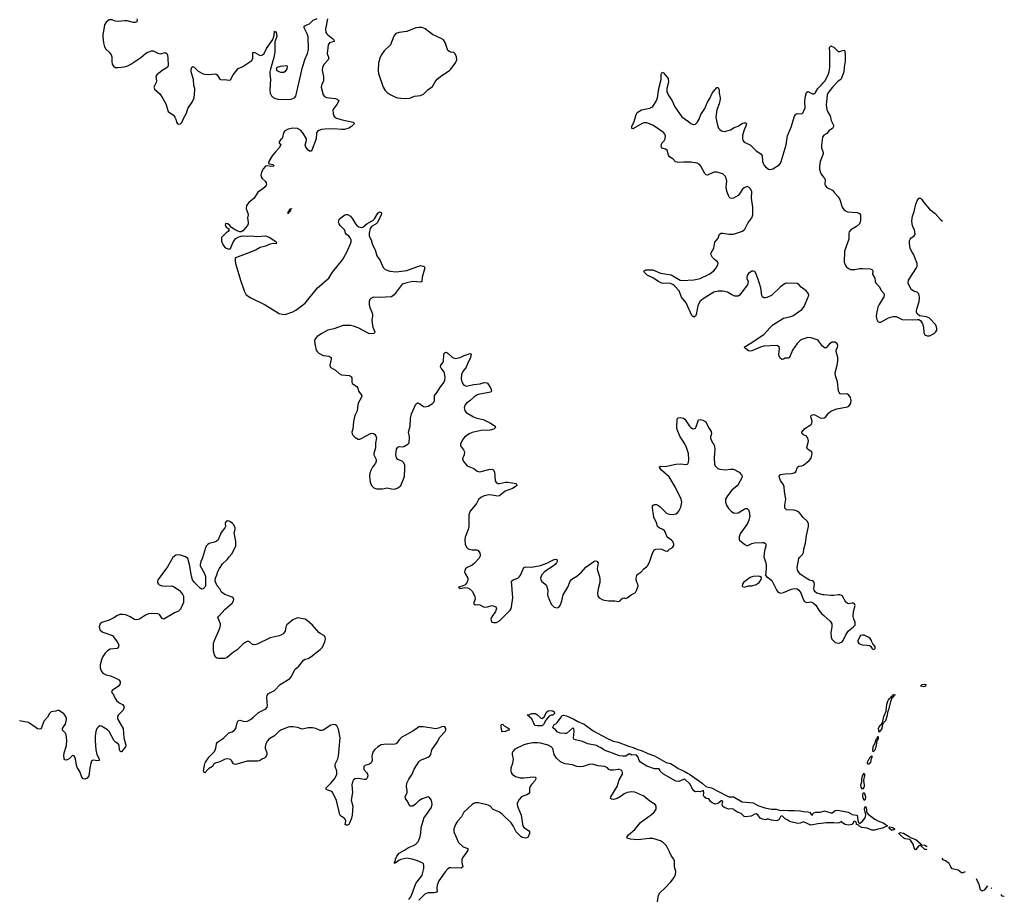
# Model space of a CAD drawing. Header units: inches. Extents: x 1839294 to 1929364, y 762242 to 909984.
# Tile 25 of 76: x 1909414 to 1922375, y 784944 to 796516. Entities that reach past the tile are written whole.
import ezdxf

# ---------------------------------------------------------------- set-up
doc = ezdxf.new("R2010")
doc.units = ezdxf.units.IN
doc.header["$MEASUREMENT"] = 0
for name, color, linetype in [('B9708', 7, 'Continuous'), ('B9718', 7, 'Continuous'), ('B9719', 7, 'Continuous'), ('B9728', 7, 'Continuous'), ('B9729', 7, 'Continuous')]:
    doc.layers.add(name, color=color, linetype=linetype)

msp = doc.modelspace()

# ---------------------------------------------------------------- linework, layer by layer
at = {"layer": 'B9708', "color": 6, "elevation": 500}
for points in [[(1910000, 787380), (1909992, 787390), (1909930, 787428), (1909910, 787428), (1909890, 787420), (1909830, 787411), (1909807, 787390), (1909781, 787339), (1909730, 787288), (1909702, 787198), (1909690, 787186), (1909670, 787182), (1909650, 787187), (1909630, 787199), (1909530, 787270), (1909410, 787290)], [(1910000, 787146), (1909976, 787170), (1909978, 787190), (1910000, 787225)], [(1910000, 786794), (1909997, 786797), (1909995, 786830), (1910000, 786869)]]:
    msp.add_lwpolyline(points, dxfattribs=at)
at = {"layer": 'B9718', "color": 6}
for points, elevation in [([(1914537, 784943), (1914562, 784978), (1914575, 785005), (1914629, 785151), (1914691, 785230), (1914710, 785263), (1914734, 785350), (1914735, 785390), (1914730, 785410), (1914719, 785419), (1914651, 785450), (1914582, 785470), (1914510, 785483), (1914470, 785478), (1914430, 785466), (1914405, 785455), (1914370, 785429), (1914354, 785426), (1914350, 785416), (1914345, 785425), (1914357, 785443), (1914363, 785470), (1914380, 785510), (1914410, 785550), (1914479, 785590), (1914530, 785627), (1914596, 785650), (1914630, 785669), (1914664, 785710), (1914686, 785770), (1914694, 785814), (1914699, 785890), (1914728, 785990), (1914736, 786010), (1914789, 786090), (1914832, 786148), (1914843, 786190), (1914841, 786221), (1914830, 786251), (1914810, 786284), (1914790, 786291), (1914710, 786267), (1914670, 786241), (1914625, 786195), (1914590, 786171), (1914570, 786167), (1914550, 786170), (1914524, 786224), (1914492, 786270), (1914488, 786290), (1914514, 786350), (1914516, 786370), (1914507, 786430), (1914512, 786470), (1914536, 786524), (1914580, 786590), (1914606, 786654), (1914667, 786753), (1914690, 786774), (1914790, 786813), (1914813, 786830), (1914825, 786850), (1914840, 786910), (1914911, 787010), (1914943, 787077), (1915016, 787150), (1915024, 787170), (1915025, 787190), (1915012, 787212), (1914990, 787217), (1914970, 787214), (1914925, 787195), (1914890, 787188), (1914730, 787213), (1914670, 787211), (1914644, 787196), (1914590, 787155), (1914445, 787075), (1914415, 787045), (1914370, 786990), (1914330, 786980), (1914237, 786983), (1914170, 786975), (1914130, 786951), (1914087, 786913), (1914069, 786890), (1914052, 786850), (1914049, 786830), (1914054, 786770), (1914042, 786738), (1914020, 786720), (1913956, 786704), (1913942, 786690), (1913946, 786650), (1913981, 786610), (1913991, 786590), (1913996, 786570), (1913990, 786536), (1913970, 786521), (1913950, 786519), (1913872, 786532), (1913831, 786529), (1913810, 786517), (1913794, 786490), (1913785, 786450), (1913793, 786350), (1913779, 786250), (1913801, 786170), (1913790, 786050), (1913781, 786010), (1913756, 785944), (1913746, 785930), (1913730, 785918), (1913710, 785917), (1913698, 785930), (1913706, 785970), (1913697, 785997), (1913687, 786010), (1913650, 786031), (1913630, 786057), (1913584, 786244), (1913532, 786352), (1913510, 786368), (1913470, 786378), (1913450, 786389), (1913447, 786407), (1913446, 786410), (1913510, 786470), (1913560, 786530), (1913581, 786570), (1913587, 786590), (1913587, 786630), (1913567, 786690), (1913566, 786710), (1913571, 786730), (1913600, 786790), (1913611, 786829), (1913632, 787070), (1913610, 787184), (1913590, 787224), (1913570, 787239), (1913550, 787243), (1913510, 787234), (1913410, 787170), (1913390, 787163), (1913370, 787163), (1913312, 787192), (1913270, 787200), (1913210, 787199), (1913130, 787180), (1913070, 787202), (1913014, 787214), (1912970, 787215), (1912950, 787210), (1912850, 787168), (1912824, 787150), (1912767, 787093), (1912695, 787050), (1912675, 787030), (1912652, 786990), (1912645, 786950), (1912646, 786930), (1912665, 786870), (1912665, 786850), (1912650, 786810), (1912638, 786802), (1912610, 786794), (1912570, 786767), (1912550, 786760), (1912410, 786761), (1912270, 786720), (1912250, 786718), (1912228, 786728), (1912202, 786770), (1912190, 786782), (1912169, 786789), (1912130, 786790), (1912110, 786784), (1912050, 786752), (1911985, 786735), (1911964, 786716), (1911950, 786690), (1911900, 786660), (1911850, 786607), (1911836, 786616), (1911835, 786635), (1911853, 786730), (1911861, 786750), (1911910, 786820), (1911976, 786890), (1911996, 786930), (1912005, 786990), (1912016, 787010), (1912096, 787064), (1912167, 787133), (1912210, 787149), (1912243, 787170), (1912257, 787190), (1912275, 787265), (1912290, 787290), (1912310, 787300), (1912370, 787284), (1912411, 787289), (1912450, 787310), (1912490, 787339), (1912558, 787402), (1912652, 787450), (1912671, 787470), (1912676, 787490), (1912667, 787593), (1912671, 787629), (1912680, 787640), (1912690, 787650), (1912770, 787690), (1912841, 787770), (1912970, 787850), (1912990, 787875), (1913035, 787965), (1913089, 788011), (1913151, 788089), (1913170, 788102), (1913210, 788113), (1913247, 788133), (1913371, 788230), (1913398, 788262), (1913414, 788290), (1913431, 788330), (1913439, 788370), (1913436, 788390), (1913424, 788410), (1913370, 788440), (1913350, 788456), (1913270, 788551), (1913200, 788610), (1913170, 788630), (1913070, 788646), (1913010, 788620), (1912930, 788556), (1912918, 788530), (1912907, 788470), (1912882, 788438), (1912850, 788417), (1912830, 788409), (1912710, 788385), (1912541, 788299), (1912510, 788291), (1912477, 788297), (1912441, 788330), (1912430, 788336), (1912410, 788337), (1912390, 788328), (1912350, 788299), (1912310, 788263), (1912276, 788224), (1912210, 788181), (1912141, 788119), (1912110, 788112), (1912030, 788110), (1912010, 788115), (1911990, 788130), (1911978, 788158), (1911965, 788210), (1911965, 788315), (1911976, 788350), (1912048, 788510), (1912059, 788550), (1912058, 788570), (1912024, 788650), (1912033, 788670), (1912119, 788761), (1912210, 788842), (1912227, 788870), (1912232, 788890), (1912222, 788910), (1912210, 788918), (1912114, 788954), (1912070, 788983), (1912050, 789029), (1912012, 789070), (1911985, 789130), (1911990, 789170), (1912008, 789212), (1912022, 789258), (1912043, 789297), (1912082, 789358), (1912150, 789418), (1912171, 789450), (1912207, 789490), (1912258, 789590), (1912261, 789650), (1912236, 789770), (1912251, 789810), (1912250, 789834), (1912230, 789873), (1912215, 789890), (1912190, 789910), (1912170, 789917), (1912150, 789921), (1912126, 789910), (1912119, 789890), (1912121, 789850), (1912115, 789830), (1912067, 789770), (1912026, 789674), (1912005, 789655), (1911978, 789642), (1911910, 789625), (1911890, 789613), (1911870, 789592), (1911860, 789570), (1911822, 789438), (1911799, 789390), (1911789, 789350), (1911791, 789330), (1911845, 789230), (1911858, 789190), (1911858, 789070), (1911850, 789049), (1911830, 789029), (1911810, 789022), (1911790, 789037), (1911715, 789110), (1911687, 789147), (1911674, 789194), (1911649, 789350), (1911626, 789426), (1911598, 789450), (1911529, 789470), (1911490, 789475), (1911470, 789471), (1911430, 789442), (1911361, 789319), (1911235, 789150), (1911226, 789130), (1911227, 789110), (1911239, 789090), (1911250, 789083), (1911290, 789067), (1911330, 789063), (1911410, 789066), (1911440, 789060), (1911512, 789010), (1911559, 788959), (1911570, 788930), (1911570, 788850), (1911530, 788763), (1911505, 788735), (1911450, 788712), (1911310, 788631), (1911290, 788639), (1911254, 788690), (1911230, 788700), (1911150, 788703), (1911110, 788699), (1911070, 788683), (1910990, 788631), (1910950, 788622), (1910927, 788627), (1910870, 788662), (1910810, 788686), (1910770, 788691), (1910731, 788689), (1910701, 788679), (1910654, 788646), (1910590, 788618), (1910493, 788587), (1910472, 788570), (1910459, 788530), (1910470, 788488), (1910490, 788470), (1910510, 788460), (1910634, 788414), (1910650, 788399), (1910697, 788330), (1910717, 788290), (1910714, 788266), (1910695, 788245), (1910606, 788234), (1910570, 788213), (1910540, 788180), (1910510, 788138), (1910490, 788096), (1910473, 788030), (1910473, 787990), (1910486, 787950), (1910510, 787921), (1910550, 787899), (1910610, 787882), (1910688, 787848), (1910719, 787830), (1910735, 787810), (1910738, 787790), (1910730, 787770), (1910714, 787750), (1910630, 787692), (1910622, 787670), (1910650, 787633), (1910670, 787585), (1910690, 787558), (1910722, 787530), (1910767, 787507), (1910786, 787486), (1910790, 787470), (1910777, 787430), (1910716, 787370), (1910702, 787350), (1910699, 787330), (1910706, 787310), (1910775, 787190), (1910784, 787070), (1910810, 786970), (1910806, 786950), (1910754, 786886), (1910750, 786883), (1910739, 786890), (1910730, 786898), (1910726, 786910), (1910721, 786970), (1910708, 786988), (1910676, 787010), (1910658, 787030), (1910593, 787153), (1910570, 787174), (1910490, 787222), (1910470, 787224), (1910450, 787214), (1910431, 787189), (1910418, 787150), (1910408, 787090), (1910407, 787030), (1910414, 786910), (1910431, 786850), (1910460, 786790), (1910459, 786770), (1910430, 786765), (1910390, 786773), (1910370, 786772), (1910360, 786760), (1910350, 786735), (1910337, 786670), (1910324, 786570), (1910301, 786539), (1910270, 786524), (1910250, 786529), (1910230, 786549), (1910206, 786626), (1910170, 786677), (1910160, 786710), (1910150, 786792), (1910130, 786831), (1910110, 786835), (1910064, 786790), (1910030, 786774), (1910010, 786780), (1910000, 786794)], 500), ([(1915328, 790000), (1915327, 789993), (1915328, 789850), (1915319, 789810), (1915277, 789710), (1915272, 789670), (1915278, 789618), (1915295, 789575), (1915316, 789556), (1915370, 789543), (1915430, 789543), (1915450, 789533), (1915470, 789500), (1915477, 789470), (1915472, 789450), (1915461, 789430), (1915397, 789363), (1915370, 789342), (1915303, 789310), (1915281, 789290), (1915272, 789270), (1915270, 789250), (1915282, 789222), (1915313, 789170), (1915315, 789145), (1915303, 789117), (1915278, 789082), (1915237, 789063), (1915192, 789050), (1915210, 789032), (1915275, 789045), (1915310, 789042), (1915330, 789033), (1915370, 788996), (1915388, 788968), (1915406, 788926), (1915408, 788892), (1915393, 788850), (1915393, 788833), (1915410, 788816), (1915450, 788823), (1915470, 788820), (1915530, 788788), (1915570, 788792), (1915630, 788808), (1915661, 788801), (1915681, 788790), (1915691, 788770), (1915678, 788730), (1915630, 788660), (1915618, 788630), (1915620, 788610), (1915630, 788590), (1915650, 788585), (1915690, 788586), (1915730, 788606), (1915870, 788748), (1915882, 788770), (1915887, 788793), (1915904, 788910), (1915890, 789130), (1915910, 789149), (1915970, 789168), (1915994, 789190), (1916007, 789210), (1916051, 789309), (1916070, 789319), (1916150, 789315), (1916270, 789335), (1916353, 789367), (1916450, 789416), (1916470, 789420), (1916490, 789410), (1916490, 789390), (1916479, 789370), (1916464, 789350), (1916439, 789330), (1916325, 789255), (1916285, 789210), (1916269, 789170), (1916272, 789150), (1916284, 789130), (1916329, 789089), (1916347, 789067), (1916365, 789010), (1916362, 788950), (1916366, 788930), (1916410, 788827), (1916450, 788787), (1916490, 788780), (1916510, 788788), (1916530, 788811), (1916550, 788870), (1916567, 788950), (1916630, 789050), (1916661, 789130), (1916672, 789148), (1916695, 789165), (1916750, 789194), (1916810, 789247), (1916868, 789312), (1916970, 789388), (1916990, 789396), (1917012, 789392), (1917027, 789370), (1917017, 789290), (1917019, 789270), (1917047, 789190), (1917052, 789152), (1917052, 789110), (1917029, 789030), (1917021, 788970), (1917026, 788930), (1917042, 788910), (1917090, 788885), (1917110, 788880), (1917170, 788870), (1917250, 788870), (1917296, 788864), (1917318, 788870), (1917342, 788898), (1917355, 788905), (1917370, 788908), (1917390, 788903), (1917411, 788909), (1917465, 788950), (1917519, 788981), (1917535, 789005), (1917554, 789066), (1917551, 789090), (1917536, 789116), (1917528, 789148), (1917527, 789170), (1917537, 789203), (1917550, 789221), (1917591, 789249), (1917628, 789292), (1917663, 789317), (1917683, 789337), (1917710, 789391), (1917742, 789498), (1917760, 789530), (1917770, 789542), (1917790, 789550), (1917833, 789553), (1917869, 789549), (1917910, 789527), (1917935, 789525), (1917950, 789531), (1917970, 789550), (1918006, 789574), (1918023, 789597), (1918026, 789614), (1918013, 789650), (1917996, 789670), (1917939, 789710), (1917916, 789770), (1917903, 789790), (1917879, 789810), (1917830, 789830), (1917811, 789850), (1917799, 789890), (1917763, 789970), (1917758, 790000)], 500), ([(1919023, 790000), (1919024, 789990), (1919012, 789930), (1918993, 789887), (1918899, 789750), (1918886, 789714), (1918884, 789684), (1918891, 789670), (1918958, 789610), (1918990, 789595), (1919010, 789602), (1919050, 789627), (1919085, 789635), (1919190, 789639), (1919210, 789636), (1919230, 789623), (1919236, 789610), (1919238, 789590), (1919220, 789530), (1919208, 789450), (1919234, 789370), (1919241, 789330), (1919242, 789290), (1919231, 789210), (1919245, 789190), (1919290, 789162), (1919316, 789136), (1919370, 789026), (1919390, 788995), (1919410, 788979), (1919430, 788971), (1919470, 788979), (1919575, 789025), (1919610, 789034), (1919649, 789029), (1919672, 789012), (1919696, 788976), (1919721, 788901), (1919743, 788863), (1919770, 788848), (1919830, 788859), (1919862, 788842), (1919894, 788814), (1919934, 788750), (1919970, 788704), (1920000, 788677)], 500), ([(1920000, 788950), (1919991, 788951), (1919909, 788970), (1919887, 788987), (1919873, 789010), (1919870, 789030), (1919875, 789090), (1919872, 789110), (1919864, 789124), (1919850, 789135), (1919810, 789143), (1919767, 789167), (1919690, 789223), (1919665, 789250), (1919654, 789274), (1919649, 789310), (1919670, 789427), (1919679, 789441), (1919719, 789481), (1919730, 789505), (1919735, 789550), (1919759, 789630), (1919772, 789730), (1919797, 789850), (1919797, 789890), (1919780, 789920), (1919728, 789968), (1919702, 790000)], 500), ([(1910000, 787225), (1910016, 787250), (1910028, 787308), (1910029, 787330), (1910010, 787368), (1910000, 787380)], 500), ([(1920000, 785946), (1919922, 785938), (1919830, 785918), (1919730, 785961), (1919690, 785945), (1919657, 785943), (1919563, 785963), (1919543, 785970), (1919526, 785986), (1919490, 786001), (1919450, 786040), (1919430, 786035), (1919409, 785990), (1919390, 785980), (1919370, 785978), (1919310, 785983), (1919270, 785998), (1919250, 785997), (1919230, 785991), (1919190, 785997), (1919162, 786010), (1919130, 786056), (1919110, 786068), (1919090, 786065), (1919043, 786037), (1918970, 786028), (1918950, 786031), (1918910, 786074), (1918862, 786090), (1918828, 786110), (1918809, 786129), (1918790, 786134), (1918743, 786130), (1918690, 786150), (1918670, 786163), (1918659, 786190), (1918664, 786216), (1918671, 786231), (1918660, 786240), (1918650, 786241), (1918612, 786208), (1918590, 786198), (1918570, 786197), (1918530, 786211), (1918508, 786230), (1918485, 786265), (1918450, 786269), (1918423, 786290), (1918415, 786310), (1918421, 786350), (1918415, 786370), (1918410, 786373), (1918395, 786365), (1918370, 786359), (1918350, 786364), (1918310, 786359), (1918290, 786369), (1918261, 786410), (1918240, 786460), (1918170, 786523), (1918150, 786522), (1918090, 786493), (1918050, 786500), (1917890, 786592), (1917847, 786630), (1917830, 786659), (1917770, 786660), (1917670, 786696), (1917586, 786750), (1917570, 786770), (1917555, 786815), (1917530, 786844), (1917470, 786838), (1917450, 786855), (1917430, 786855), (1917402, 786830), (1917393, 786827), (1917355, 786825), (1917310, 786832), (1917181, 786881), (1917130, 786896), (1917102, 786910), (1917061, 786941), (1917034, 786950), (1917007, 786967), (1916891, 786990), (1916821, 787021), (1916730, 787040), (1916710, 787050), (1916703, 787070), (1916715, 787155), (1916710, 787193), (1916690, 787194), (1916610, 787126), (1916590, 787124), (1916530, 787130), (1916490, 787149), (1916463, 787183), (1916444, 787190), (1916433, 787210), (1916450, 787245), (1916470, 787251), (1916490, 787271), (1916533, 787327), (1916550, 787356), (1916573, 787367), (1916610, 787359), (1916710, 787312), (1916762, 787282), (1916845, 787250), (1916961, 787161), (1917142, 787062), (1917225, 787025), (1917290, 787011), (1917430, 786958), (1917490, 786941), (1917539, 786919), (1917610, 786896), (1917683, 786863), (1917770, 786830), (1917925, 786745), (1917979, 786730), (1918048, 786690), (1918084, 786664), (1918163, 786630), (1918203, 786603), (1918230, 786592), (1918396, 786470), (1918446, 786426), (1918520, 786410), (1918723, 786303), (1918754, 786294), (1918810, 786291), (1918830, 786284), (1918925, 786225), (1919070, 786214), (1919130, 786178), (1919225, 786145), (1919310, 786129), (1919370, 786128), (1919430, 786114), (1919470, 786117), (1919530, 786111), (1919610, 786114), (1919690, 786107), (1919730, 786098), (1919790, 786095), (1919809, 786089), (1919829, 786070), (1919836, 786056), (1919850, 786051), (1919855, 786070), (1919870, 786082), (1919890, 786090), (1919950, 786092), (1920000, 786105)], 400), ([(1910000, 786869), (1910000, 786870), (1910029, 786969), (1910034, 787034), (1910026, 787110), (1910015, 787130), (1910000, 787146)], 500), ([(1917810, 784910), (1917824, 784996), (1917840, 785030), (1917908, 785092), (1917987, 785173), (1918028, 785230), (1918046, 785270), (1918052, 785310), (1918033, 785370), (1918034, 785450), (1918024, 785470), (1917993, 785510), (1917970, 785570), (1917930, 785646), (1917890, 785688), (1917850, 785712), (1917750, 785745), (1917704, 785744), (1917550, 785725), (1917453, 785733), (1917422, 785742), (1917409, 785750), (1917411, 785770), (1917428, 785790), (1917510, 785860), (1917587, 785953), (1917730, 786058), (1917764, 786090), (1917791, 786130), (1917793, 786170), (1917779, 786190), (1917710, 786234), (1917630, 786299), (1917510, 786354), (1917470, 786357), (1917410, 786348), (1917370, 786330), (1917330, 786299), (1917278, 786270), (1917230, 786257), (1917203, 786263), (1917193, 786270), (1917196, 786290), (1917278, 786430), (1917305, 786515), (1917350, 786590), (1917350, 786613), (1917343, 786630), (1917330, 786642), (1917310, 786650), (1917291, 786651), (1917230, 786641), (1917190, 786642), (1917170, 786653), (1917150, 786672), (1917116, 786690), (1917030, 786701), (1916950, 786722), (1916910, 786719), (1916830, 786692), (1916790, 786687), (1916750, 786692), (1916690, 786712), (1916590, 786726), (1916533, 786753), (1916479, 786799), (1916451, 786850), (1916430, 786927), (1916410, 786950), (1916372, 786970), (1916270, 787000), (1916230, 787004), (1916170, 787002), (1916098, 786990), (1916050, 786976), (1915930, 786919), (1915904, 786890), (1915897, 786870), (1915895, 786850), (1915908, 786788), (1915899, 786730), (1915881, 786670), (1915877, 786630), (1915882, 786610), (1915898, 786590), (1915941, 786561), (1916002, 786542), (1916050, 786541), (1916177, 786557), (1916202, 786550), (1916209, 786530), (1916197, 786503), (1916150, 786453), (1916135, 786430), (1916126, 786406), (1916124, 786350), (1916113, 786330), (1916090, 786318), (1916050, 786307), (1916020, 786290), (1915990, 786256), (1915964, 786210), (1915962, 786190), (1915966, 786170), (1916014, 786050), (1916032, 785932), (1916039, 785910), (1916051, 785890), (1916111, 785850), (1916127, 785830), (1916126, 785810), (1916101, 785759), (1916090, 785751), (1916070, 785749), (1916030, 785759), (1916010, 785771), (1915950, 785832), (1915910, 785910), (1915882, 785950), (1915770, 786060), (1915730, 786092), (1915647, 786127), (1915607, 786167), (1915582, 786182), (1915550, 786192), (1915450, 786211), (1915410, 786212), (1915390, 786205), (1915370, 786192), (1915261, 786090), (1915230, 786030), (1915179, 785970), (1915151, 785930), (1915128, 785870), (1915130, 785830), (1915190, 785692), (1915250, 785635), (1915314, 785610), (1915313, 785590), (1915302, 785570), (1915244, 785490), (1915234, 785470), (1915233, 785430), (1915248, 785370), (1915226, 785354), (1915090, 785359), (1915070, 785356), (1915050, 785344), (1915015, 785305), (1914930, 785185), (1914911, 785130), (1914907, 785090), (1914909, 785050), (1914901, 785039), (1914889, 785031), (1914872, 785028), (1914790, 785027), (1914747, 785013), (1914668, 784932)], 500)]:
    msp.add_lwpolyline(points, dxfattribs=dict(at, elevation=elevation))
for points, elevation in [([(1919130, 789195), (1919070, 789190), (1919030, 789177), (1918941, 789110), (1918927, 789090), (1918924, 789070), (1918930, 789058), (1918950, 789051), (1919010, 789066), (1919050, 789069), (1919110, 789085), (1919147, 789110), (1919176, 789150), (1919181, 789170), (1919177, 789177), (1919158, 789190)], 500), ([(1916430, 787365), (1916410, 787367), (1916385, 787355), (1916341, 787299), (1916310, 787244), (1916290, 787225), (1916230, 787224), (1916197, 787230), (1916156, 787316), (1916095, 787370), (1916124, 787376), (1916155, 787390), (1916202, 787390), (1916230, 787371), (1916270, 787331), (1916290, 787321), (1916317, 787343), (1916352, 787410), (1916370, 787422), (1916410, 787428), (1916430, 787425), (1916450, 787412), (1916453, 787390), (1916450, 787383)], 400), ([(1915769, 787149), (1915761, 787161), (1915750, 787210), (1915750, 787234), (1915756, 787244), (1915770, 787246), (1915790, 787226), (1915830, 787206), (1915851, 787190), (1915855, 787170), (1915835, 787165), (1915810, 787150)], 400)]:
    msp.add_lwpolyline(points, close=True, dxfattribs=dict(at, elevation=elevation))
at = {"layer": 'B9719', "color": 6, "elevation": 500}
for points in [[(1910955, 796530), (1910960, 796510), (1910954, 796490), (1910930, 796480), (1910910, 796481), (1910830, 796500), (1910797, 796503), (1910710, 796491), (1910670, 796498), (1910630, 796513), (1910590, 796515), (1910550, 796485), (1910529, 796450), (1910509, 796311), (1910510, 796290), (1910517, 796210), (1910530, 796159), (1910546, 796130), (1910591, 796091), (1910616, 796056), (1910625, 796030), (1910627, 795967), (1910633, 795933), (1910647, 795907), (1910670, 795889), (1910708, 795888), (1910790, 795897), (1910837, 795910), (1910877, 795930), (1911010, 796018), (1911070, 796073), (1911090, 796085), (1911150, 796105), (1911170, 796106), (1911190, 796099), (1911230, 796077), (1911250, 796070), (1911270, 796069), (1911330, 796083), (1911350, 796070), (1911359, 796050), (1911365, 796010), (1911368, 795912), (1911363, 795897), (1911343, 795877), (1911289, 795850), (1911217, 795790), (1911206, 795770), (1911213, 795710), (1911210, 795690), (1911181, 795630), (1911182, 795622), (1911190, 795602), (1911259, 795539), (1911300, 795480), (1911337, 795410), (1911370, 795310), (1911439, 795259), (1911456, 795236), (1911468, 795210), (1911476, 795170), (1911490, 795147), (1911510, 795142), (1911530, 795148), (1911550, 795165), (1911574, 795226), (1911610, 795288), (1911627, 795350), (1911685, 795430), (1911711, 795489), (1911720, 795590), (1911718, 795610), (1911707, 795650), (1911700, 795730), (1911671, 795830), (1911673, 795867), (1911684, 795897), (1911690, 795900), (1911710, 795894), (1911761, 795841), (1911830, 795804), (1911850, 795798), (1911904, 795796), (1911990, 795805), (1912013, 795793), (1912050, 795736), (1912070, 795727), (1912110, 795729), (1912170, 795720), (1912190, 795726), (1912226, 795790), (1912290, 795874), (1912350, 795900), (1912470, 795981), (1912483, 796010), (1912484, 796076), (1912490, 796090), (1912510, 796087), (1912570, 796051), (1912590, 796047), (1912610, 796053), (1912632, 796070), (1912663, 796137), (1912745, 796255), (1912765, 796310), (1912770, 796365), (1912778, 796358), (1912790, 796356), (1912797, 796297), (1912774, 796226), (1912771, 796090), (1912761, 796019), (1912714, 795866), (1912707, 795830), (1912706, 795806), (1912717, 795730), (1912707, 795593), (1912713, 795550), (1912730, 795513), (1912750, 795493), (1912770, 795482), (1912810, 795471), (1912870, 795468), (1912987, 795473), (1913010, 795478), (1913031, 795489), (1913047, 795510), (1913055, 795530), (1913137, 795890), (1913170, 796000), (1913202, 796070), (1913215, 796125), (1913210, 796290), (1913197, 796330), (1913158, 796410), (1913158, 796430), (1913170, 796439), (1913230, 796460), (1913278, 796510), (1913330, 796533)], [(1913467, 796530), (1913441, 796390), (1913444, 796350), (1913455, 796330), (1913470, 796316), (1913530, 796270), (1913548, 796250), (1913552, 796230), (1913490, 796210), (1913475, 796185), (1913461, 796070), (1913483, 796010), (1913475, 795990), (1913422, 795930), (1913401, 795890), (1913396, 795850), (1913413, 795770), (1913414, 795730), (1913411, 795709), (1913389, 795670), (1913384, 795630), (1913410, 795527), (1913424, 795504), (1913452, 795492), (1913530, 795486), (1913570, 795479), (1913595, 795470), (1913613, 795453), (1913608, 795430), (1913590, 795401), (1913547, 795350), (1913538, 795330), (1913540, 795280), (1913550, 795250), (1913559, 795239), (1913584, 795223), (1913659, 795199), (1913803, 795170), (1913823, 795150), (1913783, 795110), (1913745, 795090), (1913690, 795073), (1913650, 795070), (1913550, 795081), (1913430, 795077), (1913388, 795072), (1913350, 795059), (1913333, 795047), (1913322, 795030), (1913316, 794950), (1913260, 794800), (1913250, 794786), (1913230, 794787), (1913210, 794802), (1913181, 794841), (1913172, 794870), (1913191, 794929), (1913189, 794950), (1913143, 795030), (1913110, 795064), (1913070, 795083), (1913011, 795089), (1912950, 795076), (1912901, 795050), (1912888, 795030), (1912875, 794965), (1912867, 794953), (1912850, 794941), (1912828, 794910), (1912830, 794894), (1912844, 794884), (1912852, 794870), (1912831, 794830), (1912780, 794780), (1912736, 794724), (1912692, 794650), (1912691, 794630), (1912701, 794621), (1912752, 794612), (1912758, 794590), (1912730, 794584), (1912670, 794596), (1912650, 794590), (1912623, 794557), (1912596, 794510), (1912588, 794470), (1912592, 794450), (1912606, 794426), (1912645, 794390), (1912659, 794370), (1912662, 794350), (1912659, 794341), (1912643, 794317), (1912610, 794285), (1912550, 794247), (1912501, 794170), (1912430, 794110), (1912401, 794070), (1912395, 794030), (1912419, 793970), (1912421, 793950), (1912414, 793910), (1912422, 793850), (1912420, 793830), (1912411, 793810), (1912350, 793740), (1912330, 793727), (1912310, 793727), (1912264, 793744), (1912239, 793759), (1912204, 793784), (1912180, 793810), (1912152, 793830), (1912125, 793835), (1912121, 793830), (1912120, 793810), (1912130, 793791), (1912164, 793764), (1912171, 793750), (1912156, 793730), (1912130, 793712), (1912071, 793650), (1912070, 793602), (1912091, 793550), (1912110, 793527), (1912131, 793510), (1912170, 793498), (1912190, 793507), (1912220, 793580), (1912242, 793618), (1912261, 793639), (1912299, 793661), (1912348, 793672), (1912410, 793669), (1912470, 793675), (1912530, 793665), (1912650, 793671), (1912707, 793650), (1912790, 793594), (1912793, 793587), (1912790, 793568), (1912750, 793572), (1912710, 793565), (1912650, 793536), (1912580, 793520), (1912526, 793490), (1912432, 793450), (1912256, 793384), (1912249, 793371), (1912248, 793350), (1912255, 793310), (1912287, 793210), (1912319, 793090), (1912368, 792948), (1912397, 792897), (1912455, 792855), (1912643, 792763), (1912830, 792652), (1912870, 792641), (1912910, 792640), (1913010, 792674), (1913050, 792697), (1913170, 792785), (1913334, 792990), (1913482, 793118), (1913530, 793196), (1913662, 793358), (1913722, 793458), (1913778, 793590), (1913778, 793618), (1913765, 793645), (1913747, 793667), (1913716, 793690), (1913703, 793710), (1913700, 793730), (1913691, 793750), (1913632, 793810), (1913618, 793830), (1913612, 793850), (1913613, 793870), (1913621, 793890), (1913693, 793950), (1913710, 793955), (1913730, 793952), (1913770, 793930), (1913796, 793896), (1913833, 793830), (1913850, 793811), (1913879, 793790), (1913910, 793782), (1913930, 793787), (1913990, 793837), (1914064, 793876), (1914083, 793897), (1914130, 793973), (1914150, 793987), (1914170, 793978), (1914175, 793970), (1914174, 793950), (1914123, 793850), (1914107, 793830), (1914045, 793795), (1914029, 793771), (1914016, 793710), (1914015, 793675), (1914023, 793650), (1914041, 793621), (1914056, 793556), (1914095, 793490), (1914117, 793410), (1914158, 793350), (1914198, 793258), (1914223, 793230), (1914286, 793206), (1914370, 793199), (1914510, 793217), (1914690, 793281), (1914738, 793270), (1914745, 793250), (1914710, 793130), (1914706, 793074), (1914696, 793064), (1914590, 793070), (1914510, 793056), (1914450, 793036), (1914343, 792897), (1914310, 792870), (1914150, 792862), (1914070, 792868), (1914036, 792850), (1914023, 792837), (1914012, 792808), (1914012, 792770), (1914021, 792730), (1914049, 792670), (1914056, 792644), (1914060, 792610), (1914050, 792566), (1914052, 792530), (1914064, 792470), (1914090, 792410), (1914084, 792396), (1914075, 792390), (1914036, 792384), (1914010, 792388), (1913870, 792461), (1913810, 792484), (1913770, 792492), (1913670, 792495), (1913550, 792451), (1913470, 792433), (1913390, 792388), (1913330, 792347), (1913302, 792318), (1913293, 792290), (1913297, 792250), (1913317, 792170), (1913330, 792149), (1913350, 792130), (1913410, 792097), (1913488, 792088), (1913513, 792073), (1913515, 792050), (1913503, 792010), (1913498, 791970), (1913501, 791950), (1913510, 791939), (1913570, 791907), (1913621, 791861), (1913650, 791843), (1913750, 791834), (1913768, 791828), (1913778, 791818), (1913786, 791806), (1913784, 791750), (1913789, 791730), (1913853, 791690), (1913863, 791670), (1913872, 791630), (1913916, 791570), (1913914, 791550), (1913868, 791470), (1913863, 791450), (1913858, 791370), (1913826, 791310), (1913807, 791230), (1913798, 791130), (1913788, 791090), (1913789, 791070), (1913799, 791050), (1913824, 791024), (1913870, 790997), (1913890, 790997), (1913910, 791006), (1914030, 791072), (1914050, 791076), (1914070, 791072), (1914083, 791063), (1914102, 791042), (1914109, 791010), (1914096, 790950), (1914097, 790883), (1914074, 790810), (1914074, 790790), (1914105, 790730), (1914107, 790710), (1914098, 790682), (1914060, 790630), (1914035, 790585), (1914022, 790550), (1914017, 790510), (1914027, 790430), (1914044, 790390), (1914076, 790356), (1914110, 790342), (1914190, 790346), (1914250, 790357), (1914310, 790342), (1914350, 790338), (1914399, 790361), (1914429, 790390), (1914441, 790410), (1914468, 790470), (1914478, 790510), (1914484, 790610), (1914483, 790650), (1914470, 790686), (1914450, 790710), (1914392, 790732), (1914373, 790753), (1914365, 790790), (1914372, 790868), (1914390, 790893), (1914410, 790899), (1914450, 790896), (1914470, 790903), (1914525, 790930), (1914541, 790950), (1914543, 791030), (1914533, 791090), (1914552, 791168), (1914560, 791270), (1914573, 791330), (1914630, 791460), (1914650, 791475), (1914670, 791471), (1914730, 791427), (1914750, 791423), (1914790, 791433), (1914850, 791468), (1914869, 791490), (1914875, 791510), (1914873, 791570), (1914910, 791617), (1914952, 791688), (1914990, 791730), (1915002, 791750), (1915010, 791774), (1915014, 791810), (1915008, 791868), (1914998, 791890), (1914963, 791930), (1914955, 791950), (1914957, 791970), (1914988, 792010), (1914994, 792026), (1914999, 792110), (1915008, 792132), (1915030, 792143), (1915050, 792130), (1915112, 792072), (1915150, 792060), (1915210, 792071), (1915263, 792097), (1915330, 792120), (1915350, 792124), (1915356, 792116), (1915349, 792070), (1915309, 791990), (1915293, 791947), (1915283, 791930), (1915247, 791890), (1915230, 791850), (1915224, 791790), (1915233, 791750), (1915250, 791721), (1915262, 791710), (1915297, 791697), (1915330, 791702), (1915390, 791719), (1915474, 791726), (1915530, 791743), (1915561, 791741), (1915574, 791734), (1915613, 791673), (1915622, 791650), (1915623, 791630), (1915610, 791617), (1915591, 791610), (1915450, 791586), (1915430, 791578), (1915390, 791551), (1915338, 791502), (1915295, 791470), (1915279, 791450), (1915269, 791430), (1915266, 791410), (1915274, 791374), (1915290, 791348), (1915387, 791290), (1915430, 791275), (1915515, 791255), (1915612, 791210), (1915673, 791170), (1915678, 791150), (1915654, 791130), (1915606, 791114), (1915488, 791112), (1915370, 791085), (1915330, 791070), (1915270, 791026), (1915242, 790990), (1915216, 790930), (1915216, 790910), (1915257, 790857), (1915267, 790830), (1915265, 790790), (1915246, 790750), (1915245, 790730), (1915260, 790700), (1915306, 790646), (1915390, 790613), (1915436, 790576), (1915470, 790570), (1915490, 790572), (1915590, 790599), (1915630, 790601), (1915650, 790594), (1915664, 790564), (1915671, 790450), (1915690, 790422), (1915710, 790415), (1915730, 790414), (1915810, 790433), (1915834, 790434), (1915950, 790413), (1915959, 790390), (1915936, 790370), (1915899, 790350), (1915805, 790315), (1915730, 790253), (1915710, 790247), (1915630, 790262), (1915590, 790264), (1915530, 790252), (1915486, 790230), (1915455, 790205), (1915428, 790150), (1915344, 790050), (1915334, 790030), (1915328, 790000)], [(1920000, 792208), (1919982, 792222), (1919930, 792290), (1919910, 792304), (1919832, 792332), (1919790, 792334), (1919710, 792307), (1919685, 792290), (1919650, 792256), (1919587, 792170), (1919548, 792072), (1919530, 792064), (1919490, 792062), (1919470, 792051), (1919450, 792046), (1919430, 792058), (1919411, 792090), (1919407, 792113), (1919417, 792190), (1919410, 792213), (1919390, 792227), (1919370, 792231), (1919210, 792222), (1919166, 792210), (1919050, 792160), (1919030, 792156), (1919010, 792162), (1918969, 792190), (1918949, 792210), (1919030, 792256), (1919210, 792376), (1919291, 792469), (1919330, 792503), (1919470, 792589), (1919563, 792610), (1919590, 792622), (1919710, 792703), (1919734, 792730), (1919744, 792750), (1919794, 792870), (1919800, 792890), (1919798, 792910), (1919790, 792925), (1919765, 792950), (1919699, 792999), (1919670, 793033), (1919650, 793047), (1919510, 793051), (1919490, 793044), (1919430, 793001), (1919310, 792890), (1919250, 792862), (1919230, 792855), (1919210, 792856), (1919191, 792870), (1919182, 792890), (1919170, 792990), (1919150, 793061), (1919110, 793173), (1919090, 793203), (1919070, 793209), (1919050, 793206), (1919010, 793176), (1918989, 793150), (1918984, 793130), (1918987, 793110), (1919002, 793070), (1918993, 793027), (1918889, 792891), (1918870, 792879), (1918830, 792879), (1918790, 792896), (1918730, 792931), (1918670, 792945), (1918610, 792945), (1918550, 792930), (1918410, 792843), (1918369, 792810), (1918341, 792750), (1918320, 792640), (1918310, 792617), (1918290, 792601), (1918270, 792614), (1918264, 792624), (1918186, 792790), (1918127, 792867), (1918093, 792950), (1918035, 793015), (1918010, 793033), (1917970, 793049), (1917886, 793046), (1917865, 793050), (1917826, 793066), (1917756, 793116), (1917676, 793156), (1917640, 793190), (1917629, 793210), (1917656, 793224), (1917750, 793224), (1917850, 793181), (1917990, 793159), (1918110, 793091), (1918136, 793084), (1918290, 793095), (1918330, 793102), (1918370, 793113), (1918490, 793167), (1918550, 793212), (1918583, 793250), (1918606, 793290), (1918608, 793310), (1918599, 793330), (1918560, 793360), (1918536, 793390), (1918514, 793430), (1918515, 793450), (1918550, 793510), (1918564, 793590), (1918610, 793644), (1918627, 793693), (1918650, 793707), (1918670, 793708), (1918750, 793695), (1918810, 793697), (1918850, 793706), (1918930, 793736), (1918958, 793762), (1918999, 793841), (1919051, 793909), (1919063, 793950), (1919064, 794050), (1919046, 794170), (1919050, 794250), (1919036, 794290), (1919016, 794310), (1918990, 794320), (1918950, 794305), (1918930, 794288), (1918890, 794224), (1918870, 794204), (1918810, 794170), (1918790, 794165), (1918768, 794168), (1918758, 794178), (1918743, 794203), (1918726, 794246), (1918718, 794278), (1918716, 794316), (1918723, 794390), (1918716, 794430), (1918699, 794459), (1918670, 794487), (1918590, 794510), (1918550, 794512), (1918470, 794473), (1918450, 794475), (1918432, 794492), (1918379, 794590), (1918361, 794610), (1918330, 794630), (1918250, 794644), (1918150, 794644), (1918090, 794639), (1918046, 794646), (1918010, 794685), (1917970, 794712), (1917956, 794736), (1917938, 794798), (1917915, 794815), (1917870, 794827), (1917861, 794841), (1917858, 794850), (1917868, 794890), (1917897, 794923), (1917911, 794949), (1917914, 794990), (1917907, 795010), (1917890, 795033), (1917830, 795070), (1917750, 795129), (1917670, 795159), (1917630, 795160), (1917607, 795153), (1917494, 795086), (1917490, 795079), (1917470, 795086), (1917470, 795110), (1917502, 795178), (1917530, 795270), (1917544, 795296), (1917599, 795330), (1917710, 795354), (1917736, 795364), (1917750, 795375), (1917790, 795438), (1917808, 795490), (1917827, 795610), (1917856, 795730), (1917859, 795801), (1917870, 795826), (1917890, 795817), (1917950, 795741), (1917953, 795693), (1917932, 795610), (1917934, 795570), (1917949, 795530), (1918005, 795450), (1918037, 795370), (1918130, 795237), (1918219, 795179), (1918250, 795150), (1918270, 795140), (1918290, 795138), (1918310, 795144), (1918330, 795163), (1918358, 795210), (1918380, 795270), (1918434, 795350), (1918469, 795430), (1918501, 795479), (1918530, 795550), (1918590, 795624), (1918610, 795623), (1918622, 795590), (1918622, 795550), (1918635, 795490), (1918635, 795470), (1918620, 795410), (1918592, 795330), (1918579, 795230), (1918600, 795130), (1918615, 795090), (1918630, 795071), (1918654, 795054), (1918686, 795046), (1918710, 795048), (1918770, 795067), (1918821, 795099), (1918870, 795117), (1918930, 795154), (1918950, 795160), (1918970, 795160), (1918977, 795157), (1918980, 795150), (1918978, 795130), (1918947, 795053), (1918931, 794991), (1918929, 794950), (1918932, 794930), (1918950, 794907), (1919029, 794869), (1919110, 794790), (1919170, 794750), (1919187, 794727), (1919191, 794650), (1919208, 794608), (1919230, 794582), (1919270, 794552), (1919290, 794546), (1919310, 794548), (1919330, 794556), (1919411, 794609), (1919430, 794630), (1919440, 794650), (1919504, 794870), (1919521, 794990), (1919570, 795104), (1919612, 795248), (1919630, 795275), (1919650, 795284), (1919710, 795276), (1919726, 795294), (1919739, 795330), (1919752, 795350), (1919749, 795449), (1919756, 795510), (1919770, 795557), (1919790, 795570), (1919850, 795539), (1919870, 795539), (1919890, 795559), (1919919, 795610), (1919970, 795660), (1920000, 795696)], [(1920000, 794997), (1919983, 794970), (1919967, 794867), (1919971, 794831), (1919990, 794770), (1919990, 794750), (1919950, 794650), (1919941, 794590), (1919943, 794550), (1919950, 794519), (1919965, 794485), (1920000, 794441)], [(1919702, 790000), (1919678, 790030), (1919650, 790052), (1919610, 790065), (1919510, 790070), (1919488, 790088), (1919485, 790130), (1919498, 790210), (1919480, 790310), (1919479, 790370), (1919470, 790399), (1919430, 790455), (1919414, 790490), (1919413, 790510), (1919430, 790532), (1919490, 790541), (1919575, 790545), (1919610, 790553), (1919632, 790570), (1919654, 790630), (1919670, 790642), (1919710, 790646), (1919730, 790655), (1919805, 790715), (1919831, 790749), (1919847, 790807), (1919843, 790830), (1919786, 790866), (1919775, 790890), (1919796, 790970), (1919790, 791010), (1919770, 791035), (1919730, 791055), (1919713, 791070), (1919711, 791090), (1919750, 791137), (1919834, 791190), (1919843, 791210), (1919845, 791230), (1919843, 791250), (1919827, 791290), (1919834, 791310), (1919850, 791318), (1919870, 791320), (1919890, 791315), (1919950, 791279), (1919970, 791274), (1920000, 791277)], [(1917758, 790000), (1917742, 790090), (1917746, 790114), (1917754, 790130), (1917770, 790140), (1917798, 790138), (1917825, 790125), (1917847, 790107), (1917930, 790026), (1917950, 790014), (1917970, 790009), (1918012, 790008), (1918050, 790014), (1918072, 790028), (1918090, 790050), (1918116, 790104), (1918129, 790170), (1918123, 790210), (1918043, 790370), (1917962, 790502), (1917863, 790590), (1917831, 790630), (1917850, 790641), (1917910, 790638), (1918050, 790669), (1918110, 790671), (1918190, 790664), (1918207, 790673), (1918217, 790690), (1918221, 790730), (1918216, 790810), (1918191, 790890), (1918170, 790937), (1918110, 791030), (1918070, 791125), (1918065, 791145), (1918070, 791265), (1918082, 791278), (1918110, 791284), (1918150, 791273), (1918170, 791259), (1918230, 791170), (1918250, 791149), (1918270, 791137), (1918286, 791134), (1918310, 791144), (1918321, 791159), (1918350, 791253), (1918370, 791255), (1918408, 791248), (1918447, 791227), (1918483, 791150), (1918517, 791097), (1918519, 791070), (1918508, 791030), (1918508, 791010), (1918536, 790950), (1918551, 790931), (1918562, 790902), (1918565, 790865), (1918556, 790750), (1918561, 790670), (1918570, 790647), (1918603, 790610), (1918630, 790601), (1918706, 790594), (1918770, 790604), (1918810, 790604), (1918885, 790565), (1918915, 790530), (1918923, 790510), (1918918, 790490), (1918870, 790400), (1918857, 790383), (1918790, 790326), (1918730, 790250), (1918706, 790210), (1918704, 790170), (1918719, 790130), (1918745, 790085), (1918779, 790050), (1918811, 790030), (1918830, 790025), (1918870, 790029), (1918950, 790076), (1918970, 790084), (1918990, 790085), (1919007, 790067), (1919020, 790030), (1919023, 790000)]]:
    msp.add_lwpolyline(points, dxfattribs=at)
at = {"layer": 'B9719', "color": 6}
for points, elevation in [([(1914670, 796415), (1914630, 796410), (1914510, 796360), (1914410, 796349), (1914366, 796334), (1914340, 796300), (1914294, 796186), (1914213, 796107), (1914173, 796050), (1914153, 796010), (1914138, 795950), (1914133, 795850), (1914135, 795810), (1914197, 795630), (1914223, 795583), (1914250, 795559), (1914290, 795534), (1914350, 795503), (1914389, 795489), (1914430, 795482), (1914490, 795480), (1914550, 795486), (1914610, 795510), (1914690, 795520), (1914730, 795536), (1914785, 795595), (1914850, 795636), (1914882, 795698), (1914910, 795732), (1914970, 795782), (1915070, 795848), (1915090, 795867), (1915152, 795950), (1915167, 795990), (1915162, 796030), (1915148, 796068), (1915130, 796083), (1915087, 796090), (1915070, 796096), (1915050, 796111), (1915015, 796215), (1914991, 796250), (1914960, 796270), (1914850, 796322), (1914750, 796396), (1914710, 796412)], 600), ([(1912850, 795822), (1912829, 795829), (1912805, 795845), (1912793, 795870), (1912801, 795890), (1912846, 795906), (1912930, 795913), (1912936, 795896), (1912932, 795870), (1912910, 795836), (1912890, 795824)], 500), ([(1912950, 793964), (1912947, 793967), (1912949, 793990), (1912957, 793997), (1912967, 793993), (1912962, 794002), (1912970, 794030), (1912990, 794032), (1912990, 794029), (1912978, 794022), (1912979, 794010), (1912970, 793990), (1912957, 793983)], 500)]:
    msp.add_lwpolyline(points, close=True, dxfattribs=dict(at, elevation=elevation))
at = {"layer": 'B9728', "color": 6}
for points, elevation in [([(1920000, 788677), (1920084, 788604), (1920103, 788570), (1920107, 788530), (1920090, 788450), (1920094, 788394), (1920106, 788366), (1920150, 788324), (1920170, 788316), (1920190, 788315), (1920210, 788316), (1920240, 788330), (1920253, 788347), (1920290, 788422), (1920326, 788474), (1920345, 788495), (1920392, 788528), (1920410, 788550), (1920412, 788590), (1920393, 788630), (1920386, 788666), (1920388, 788732), (1920410, 788810), (1920404, 788830), (1920397, 788837), (1920390, 788842), (1920370, 788841), (1920330, 788830), (1920310, 788836), (1920290, 788852), (1920246, 788930), (1920230, 788942), (1920210, 788948), (1920190, 788950), (1920130, 788940), (1920090, 788940), (1920000, 788950)], 500), ([(1920000, 786105), (1920010, 786108), (1920090, 786080), (1920110, 786080), (1920150, 786112), (1920170, 786118), (1920206, 786114), (1920322, 786090), (1920361, 786070), (1920370, 786058), (1920439, 786050), (1920445, 785985), (1920454, 785954), (1920470, 785943), (1920510, 785973), (1920543, 786017), (1920553, 786053), (1920537, 786130), (1920539, 786150), (1920550, 786168), (1920561, 786130), (1920560, 786090), (1920582, 786062), (1920670, 785997), (1920710, 785976), (1920781, 785950), (1920814, 785930), (1920820, 785920), (1920836, 785910), (1920770, 785878), (1920710, 785867), (1920667, 785853), (1920630, 785855), (1920570, 785878), (1920500, 785890), (1920461, 785910), (1920458, 785918), (1920445, 785925), (1920429, 785930), (1920428, 785950), (1920408, 785968), (1920390, 785969), (1920384, 785950), (1920367, 785930), (1920330, 785919), (1920280, 785930), (1920245, 785950), (1920230, 785968), (1920201, 785950), (1920176, 785944), (1920129, 785949), (1920030, 785949), (1920000, 785946)], 400), ([(1921350, 785600), (1921330, 785601), (1921315, 785610), (1921274, 785650), (1921275, 785655), (1921250, 785645), (1921223, 785617), (1921210, 785595), (1921201, 785601), (1921190, 785622), (1921177, 785670), (1921142, 785722), (1921130, 785732), (1921070, 785740), (1921052, 785750), (1921004, 785790), (1920986, 785810), (1920990, 785819), (1921010, 785822), (1921050, 785812), (1921121, 785770), (1921136, 785756), (1921210, 785729), (1921281, 785670), (1921282, 785662), (1921330, 785655), (1921350, 785641), (1921357, 785635)], 400), ([(1921356, 785604), (1921350, 785600)], 400), ([(1921862, 785306), (1921830, 785291), (1921810, 785293), (1921770, 785327), (1921710, 785338), (1921690, 785346), (1921672, 785370), (1921650, 785416), (1921601, 785450), (1921570, 785465), (1921559, 785484)], 400), ([(1922090, 785054), (1922076, 785056), (1922061, 785070), (1922041, 785150), (1922008, 785210), (1922007, 785213)], 400), ([(1922155, 785120), (1922110, 785062), (1922090, 785054)], 400), ([(1922212, 785084), (1922210, 785085), (1922203, 785090)], 400), ([(1922370, 784980), (1922346, 784986), (1922332, 785008)], 400), ([(1922375, 784981), (1922370, 784980)], 400)]:
    msp.add_lwpolyline(points, dxfattribs=dict(at, elevation=elevation))
for points, elevation in [([(1920510, 788421), (1920484, 788416), (1920449, 788350), (1920447, 788330), (1920461, 788310), (1920490, 788295), (1920509, 788291), (1920568, 788288), (1920601, 788281), (1920614, 788274), (1920630, 788247), (1920650, 788231), (1920670, 788239), (1920677, 788250), (1920675, 788270), (1920646, 788306), (1920633, 788330), (1920629, 788350), (1920610, 788377), (1920594, 788390), (1920530, 788418)], 500), ([(1921310, 787738), (1921274, 787750), (1921296, 787770), (1921330, 787775), (1921344, 787770), (1921338, 787750), (1921330, 787745)], 400), ([(1920730, 787143), (1920721, 787190), (1920730, 787215), (1920750, 787240), (1920758, 787242), (1920770, 787274), (1920778, 787282), (1920791, 787350), (1920820, 787420), (1920828, 787510), (1920842, 787550), (1920850, 787568), (1920870, 787592), (1920884, 787596), (1920888, 787610), (1920900, 787620), (1920904, 787630), (1920930, 787644), (1920934, 787630), (1920921, 787619), (1920910, 787602), (1920901, 787599), (1920876, 787544), (1920850, 787435), (1920841, 787419), (1920829, 787350), (1920810, 787293), (1920774, 787246), (1920761, 787190), (1920750, 787167), (1920739, 787161)], 400), ([(1920650, 786884), (1920643, 786910), (1920648, 786950), (1920670, 786999), (1920677, 787003), (1920689, 787050), (1920700, 787060), (1920710, 787090), (1920715, 787075), (1920713, 787053), (1920697, 787023), (1920685, 786950), (1920670, 786907)], 400), ([(1920590, 786720), (1920581, 786721), (1920576, 786730), (1920576, 786750), (1920610, 786817), (1920623, 786817), (1920630, 786831), (1920630, 786807), (1920624, 786796), (1920612, 786750)], 400), ([(1920510, 786393), (1920490, 786421), (1920485, 786450), (1920498, 786490), (1920499, 786530), (1920509, 786569), (1920530, 786603), (1920535, 786595), (1920534, 786574), (1920520, 786510), (1920524, 786470), (1920531, 786450), (1920531, 786430), (1920526, 786414)], 400), ([(1920530, 786245), (1920515, 786290), (1920515, 786325), (1920519, 786341), (1920530, 786350), (1920549, 786290), (1920545, 786255)], 400), ([(1920910, 785852), (1920890, 785853), (1920870, 785870), (1920857, 785890), (1920864, 785896), (1920907, 785890), (1920930, 785873), (1920930, 785863)], 400)]:
    msp.add_lwpolyline(points, close=True, dxfattribs=dict(at, elevation=elevation))
at = {"layer": 'B9729', "color": 6, "elevation": 500}
for points in [[(1920000, 795696), (1920011, 795710), (1920056, 795790), (1920068, 795830), (1920078, 795890), (1920080, 796090), (1920072, 796148), (1920079, 796161), (1920090, 796171), (1920110, 796165), (1920130, 796153), (1920190, 796098), (1920210, 796097), (1920230, 796108), (1920270, 796116), (1920277, 796097), (1920282, 796050), (1920279, 795970), (1920267, 795893), (1920262, 795830), (1920234, 795746), (1920223, 795730), (1920190, 795707), (1920114, 795630), (1920050, 795550), (1920042, 795530), (1920031, 795390), (1920037, 795337), (1920046, 795310), (1920085, 795250), (1920096, 795190), (1920125, 795130), (1920126, 795110), (1920114, 795086), (1920070, 795057), (1920039, 795021), (1920001, 794999), (1920000, 794997)], [(1920000, 794441), (1920009, 794430), (1920018, 794410), (1920013, 794350), (1920020, 794330), (1920038, 794310), (1920114, 794274), (1920138, 794238), (1920190, 794188), (1920211, 794150), (1920241, 794050), (1920261, 794021), (1920283, 794003), (1920310, 793989), (1920438, 793978), (1920467, 793967), (1920483, 793950), (1920482, 793870), (1920467, 793830), (1920430, 793795), (1920354, 793750), (1920333, 793727), (1920328, 793710), (1920328, 793630), (1920273, 793470), (1920269, 793328), (1920281, 793290), (1920295, 793270), (1920324, 793244), (1920352, 793232), (1920408, 793228), (1920470, 793242), (1920510, 793244), (1920610, 793237), (1920633, 793230), (1920640, 793220), (1920643, 793210), (1920640, 793170), (1920670, 793115), (1920676, 793070), (1920685, 793050), (1920726, 793006), (1920760, 792950), (1920792, 792910), (1920793, 792890), (1920788, 792870), (1920726, 792770), (1920710, 792735), (1920693, 792653), (1920690, 792610), (1920697, 792570), (1920710, 792547), (1920730, 792536), (1920750, 792536), (1920850, 792593), (1920912, 792612), (1920950, 792610), (1921030, 792570), (1921170, 792569), (1921234, 792574), (1921251, 792571), (1921270, 792559), (1921297, 792517), (1921312, 792470), (1921316, 792396), (1921331, 792370), (1921358, 792358), (1921390, 792357), (1921450, 792386), (1921475, 792410), (1921485, 792430), (1921488, 792450), (1921481, 792481), (1921465, 792510), (1921400, 792580), (1921390, 792590), (1921350, 792605), (1921259, 792619), (1921230, 792645), (1921221, 792670), (1921220, 792690), (1921222, 792710), (1921255, 792810), (1921258, 792858), (1921254, 792894), (1921248, 792910), (1921230, 792930), (1921183, 792943), (1921150, 792967), (1921109, 793050), (1921113, 793090), (1921221, 793250), (1921230, 793270), (1921228, 793310), (1921199, 793390), (1921180, 793430), (1921153, 793470), (1921136, 793510), (1921126, 793574), (1921127, 793610), (1921135, 793630), (1921150, 793648), (1921184, 793670), (1921204, 793690), (1921195, 793750), (1921173, 793793), (1921161, 793830), (1921158, 793870), (1921165, 793930), (1921190, 793994), (1921210, 794090), (1921230, 794135), (1921250, 794167), (1921270, 794170), (1921290, 794152), (1921318, 794110), (1921390, 794025), (1921465, 793965), (1921530, 793894), (1921563, 793866)], [(1920000, 791277), (1920003, 791277), (1920025, 791290), (1920059, 791341), (1920090, 791364), (1920170, 791397), (1920310, 791421), (1920330, 791430), (1920356, 791470), (1920360, 791510), (1920350, 791544), (1920330, 791575), (1920310, 791588), (1920292, 791592), (1920231, 791591), (1920216, 791596), (1920200, 791610), (1920191, 791631), (1920179, 791750), (1920153, 791830), (1920148, 791870), (1920176, 791970), (1920185, 792030), (1920182, 792070), (1920160, 792150), (1920161, 792170), (1920179, 792210), (1920182, 792230), (1920176, 792250), (1920150, 792273), (1920110, 792272), (1920072, 792250), (1920030, 792200), (1920010, 792199), (1920000, 792208)]]:
    msp.add_lwpolyline(points, dxfattribs=at)

doc.saveas('drawing.dxf')
